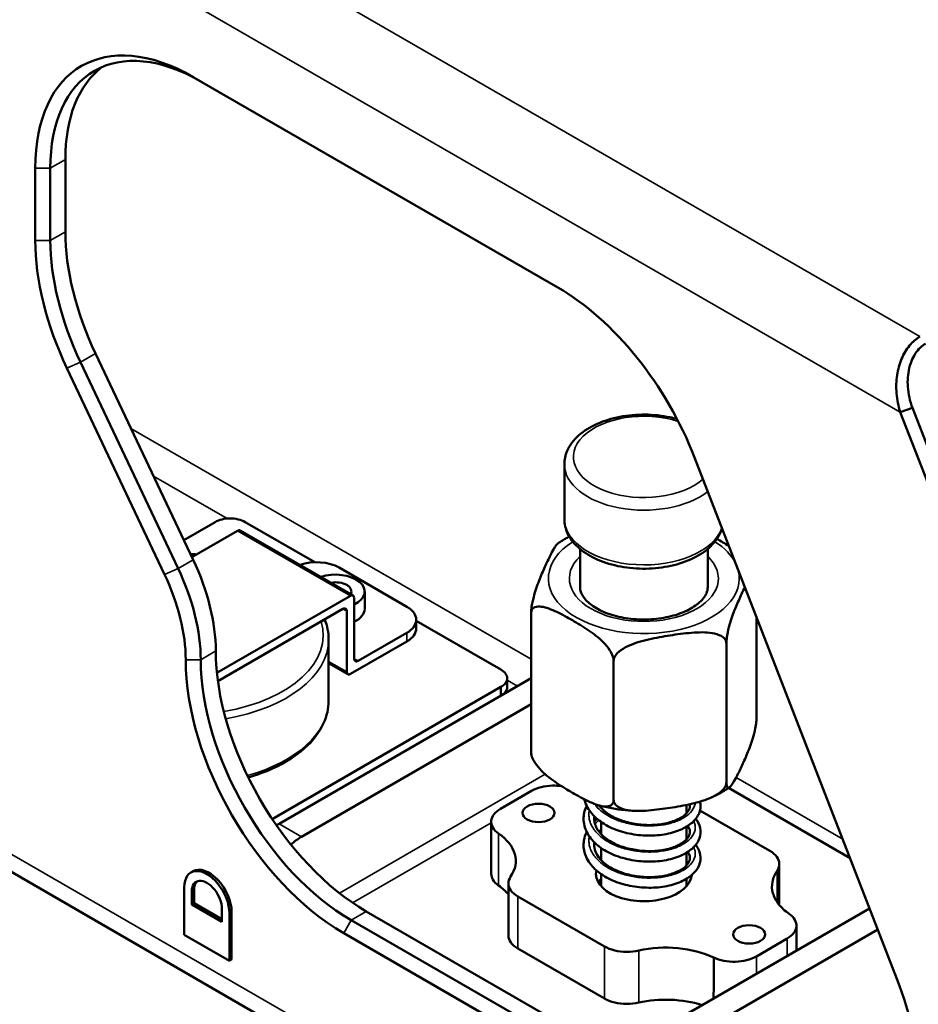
# Paper-space layout 'Sheet_1' of a CAD drawing. Header units: millimetres. Extents: x 1 to 117, y 1 to 117.
# Tile 11 of 73: x 20.19 to 23.51, y 25.05 to 28.69. Entities that reach past the tile are written whole.
import ezdxf

# ---------------------------------------------------------------- set-up
doc = ezdxf.new("R2010")
doc.units = ezdxf.units.MM
doc.layers.add('Visible (ISO)', color=7, linetype='Continuous', lineweight=50)
doc.layers.add('Visible Narrow (ISO)', color=7, linetype='Continuous', lineweight=35)

psp = doc.layouts.new('Sheet_1')

# ---------------------------------------------------------------- linework, layer by layer
at = {"layer": 'Visible (ISO)'}
for p, q in [((4.92816, 34.3305), (32.75587, 18.26416)), ((20.83064, 28.48184), (22.17951, 27.70307)), ((20.24602, 27.87685), (20.24602, 28.14431)), ((20.3017, 27.87685), (20.3017, 28.14431)), ((20.35738, 27.90899), (20.35738, 28.17646)), ((20.83035, 26.69477), (20.46912, 27.45814)), ((20.77467, 26.66262), (20.41344, 27.42599)), ((20.36335, 27.40345), (20.72458, 26.64008)), ((23.49217, 27.2569), (23.44718, 27.24112)), ((23.44718, 27.24112), (24.09705, 25.56618)), ((24.14204, 25.58196), (23.49217, 27.2569)), ((23.43484, 25.14271), (22.6858, 27.07323)), ((22.20403, 26.84552), (22.20403, 27.04803)), ((20.91143, 26.83427), (20.7959, 26.76756)), ((21.28068, 26.68537), (21.02278, 26.83427)), ((20.99495, 26.80212), (20.82577, 26.70445)), ((21.00479, 26.80309), (21.42237, 26.562)), ((22.26202, 26.73446), (22.26202, 26.59317)), ((22.73446, 26.73446), (22.73446, 26.59317)), ((21.62132, 26.52085), (21.37077, 26.6655)), ((21.46512, 26.5771), (21.46512, 26.51281)), ((21.41253, 26.56103), (20.91835, 26.27572)), ((21.42645, 26.32797), (21.42645, 26.55299)), ((20.9219, 26.24562), (21.38469, 26.51281)), ((21.39861, 26.50477), (21.39861, 26.27975)), ((21.65591, 26.44048), (21.65591, 26.47263)), ((21.96931, 26.28779), (21.65591, 26.46873)), ((22.08108, 26.49649), (22.08108, 25.98216)), ((22.9154, 26.48147), (22.9154, 26.11123)), ((21.33157, 26.17207), (21.33157, 26.4003)), ((21.62132, 26.42441), (21.44037, 26.31994)), ((21.41253, 26.27172), (21.62132, 26.39226)), ((22.80363, 26.38472), (22.80363, 25.87039)), ((22.38647, 26.32018), (22.38647, 25.80585)), ((21.33157, 26.3118), (21.40269, 26.27074)), ((21.14806, 25.71721), (22.08108, 26.25589)), ((21.99237, 26.2235), (21.99237, 26.25565)), ((21.12278, 25.73476), (21.96931, 26.2235)), ((21.96931, 26.19135), (21.96931, 26.2235)), ((22.08108, 26.15945), (21.23158, 25.66899)), ((23.26125, 25.5901), (22.81173, 25.84964)), ((21.9681, 25.77277), (22.08186, 25.83845)), ((22.34076, 25.78273), (22.34076, 25.77456)), ((22.65572, 25.78686), (22.65572, 25.75564)), ((22.66613, 25.78904), (22.66847, 25.78769)), ((22.70595, 25.76605), (22.96491, 25.61654)), ((21.13849, 25.71168), (21.14806, 25.71721)), ((21.93351, 25.72451), (21.93351, 25.53164)), ((22.34076, 25.72336), (22.34076, 25.67811)), ((22.65572, 25.70624), (22.65572, 25.65918)), ((22.34076, 25.62691), (22.34076, 25.58169)), ((22.65572, 25.60982), (22.65572, 25.56275)), ((22.99949, 25.56872), (22.99949, 25.41641)), ((20.8301, 25.54144), (20.82203, 25.53677)), ((22.34076, 25.53049), (22.34076, 25.48551)), ((20.79757, 25.30591), (20.79757, 25.48271)), ((21.99699, 25.49602), (21.99699, 25.30315)), ((22.65572, 25.51337), (22.65572, 25.48551)), ((20.82541, 25.46663), (20.82541, 25.41842)), ((20.83348, 25.47129), (20.83348, 25.42308)), ((22.35245, 25.26294), (22.03158, 25.4482)), ((20.82541, 25.41842), (20.83348, 25.42308)), ((20.82541, 25.41842), (20.93676, 25.35412)), ((20.83348, 25.42308), (20.93676, 25.36345)), ((20.93676, 25.35412), (20.93676, 25.40234)), ((20.9646, 25.38627), (20.9646, 25.20947)), ((20.97267, 25.39093), (20.97267, 25.21413)), ((23.01206, 24.5028), (21.47093, 25.39257)), ((22.51216, 24.92964), (23.33352, 25.40385)), ((22.95638, 24.47065), (21.41525, 25.36043)), ((23.06298, 25.34023), (23.06298, 25.24765)), ((20.9646, 25.20947), (20.79757, 25.30591)), ((22.92854, 24.42244), (21.38741, 25.31221)), ((23.36409, 25.32506), (22.59568, 24.88142)), ((23.02838, 25.29197), (22.91462, 25.22629)), ((22.35245, 25.07007), (22.03158, 25.25533)), ((20.9646, 25.20947), (20.97267, 25.21413))]:
    psp.add_line(p, q, dxfattribs=at)
for centre, major_axis, start_param, end_param in [((20.83064, 27.80678), (-0.41339, 0.71601), 5.4977872, 7.0685835), ((20.85848, 27.82286), (-0.3937, 0.68191), 5.4977871, 7.0685835), ((20.91415, 27.855), (-0.3937, 0.68191), 0.0707697, 0.7853982), ((20.91415, 27.58754), (-0.3937, 0.68191), 0.7853982, 1.4300553), ((20.83064, 27.53932), (0.41339, -0.71601), 3.9269908, 4.571648), ((20.85848, 27.55539), (0.3937, -0.68191), 3.9269908, 4.571648), ((22.17951, 27.02801), (-0.41339, 0.71601), 4.4505896, 5.4977871), ((20.99495, 26.78605), (0.00984, 0.01705), 0, 0.7853982), ((20.49657, 26.59772), (-0.29528, 0.51143), 3.928095, 4.571648), ((21.28725, 26.61728), (0.11811, 0), 0.7853982, 2.1182534), ((20.44089, 26.56557), (0.29528, -0.51143), 0.7856735, 1.4300554), ((20.41305, 26.5495), (0.27559, -0.47734), 0.7856735, 1.4300554), ((21.35685, 26.5771), (0.10827, 0), 5.4105686, 8.3793289), ((21.35685, 26.5771), (0.05906, 0), 5.9886698, 8.1484971), ((21.41253, 26.54496), (0.00984, 0.01705), 5.4977871, 7.0685835), ((21.38469, 26.49674), (0.00984, 0.01705), 5.4977871, 7.0685835), ((21.35685, 26.51281), (0.10827, 0), 5.4105686, 6.2831853), ((21.5378, 26.47263), (0.11811, 0), 5.4977871, 7.0685835), ((21.5378, 26.44048), (0.11811, 0), 5.4977871, 6.2831853), ((21.47093, 26.03548), (-0.3937, 0.68191), 0.7850518, 2.3561945), ((21.38741, 25.98726), (0.41339, -0.71601), 3.927266, 5.4977868), ((21.41525, 26.00334), (0.3937, -0.68191), 3.927266, 5.497787), ((21.44037, 26.33601), (-0.00984, -0.01705), 5.4977871, 7.0685835), ((21.41253, 26.28779), (-0.00984, -0.01705), 5.4977871, 7.0685835), ((21.14806, 25.55648), (-0.09843, -0.17048), 3.9269908, 3.9944791), ((21.23158, 25.50826), (0.09843, 0.17048), 0.7853982, 1.0716205), ((21.74859, 25.57944), (0.27559, 0), 5.909304, 6.9756293), ((20.88916, 25.43915), (-0.05906, 0.10229), 3.9269908, 6.2831853), ((22.49824, 25.53237), (0.17717, 0), 0.3865602, 0.4758822), ((20.88108, 25.43449), (-0.05906, 0.10229), 3.9269908, 7.0685835), ((22.49824, 25.53237), (-0.17717, 0), 6.1604879, 9.3741295), ((20.88108, 25.43449), (-0.03937, 0.06819), 3.9269908, 7.0685835), ((20.88916, 25.43915), (-0.03937, 0.06819), 0.102711, 0.7853982), ((21.74859, 25.38656), (0.27559, 0), 0.4479399, 0.692444), ((22.49824, 25.46808), (-0.17717, 0), 5.8073031, 5.963498), ((22.57976, 25.09956), (-0.27559, 0), 4.0159697, 5.0862703), ((22.92854, 25.09749), (0.41339, -0.71601), 5.4977871, 7.5921822), ((22.57976, 24.90669), (0.27559, 0), 1.0644639, 1.9446776)]:
    psp.add_ellipse(centre, major_axis=major_axis, ratio=0.5773503, start_param=start_param, end_param=end_param, dxfattribs=at)
for centre in [(22.1085, 25.75739), (22.88799, 25.30735)]:
    psp.add_ellipse(centre, major_axis=(-0.05906, 0), ratio=0.5773503, dxfattribs=at)
for points, knots in [([(23.51993, 27.52057), (23.50606, 27.51239), (23.49286, 27.50127), (23.48128, 27.48734), (23.46969, 27.47342), (23.45972, 27.45663), (23.45197, 27.43814), (23.44421, 27.41964), (23.43862, 27.39948), (23.43536, 27.37806), (23.43211, 27.35663), (23.43121, 27.33394), (23.4331, 27.31078), (23.43498, 27.28761), (23.43965, 27.26396), (23.44718, 27.24112)], [0, 0, 0, 0, 0.2, 0.2, 0.2, 0.4, 0.4, 0.4, 0.6, 0.6, 0.6, 0.8, 0.8, 0.8, 1, 1, 1, 1]), ([(23.49217, 27.2569), (23.48258, 27.28126), (23.4767, 27.30805), (23.47339, 27.35823), (23.47503, 27.38173), (23.48667, 27.43056), (23.49651, 27.44824), (23.50883, 27.46662), (23.51461, 27.47361), (23.52708, 27.48558), (23.53374, 27.49063), (23.54081, 27.4946)], [0.00000001, 0.00000001, 0.00000001, 0.00000001, 0.20420785, 0.20420785, 0.38392034, 0.38392034, 0.59897321, 0.59897321, 0.75318958, 0.75318958, 0.902519, 0.902519, 0.902519, 0.902519]), ([(22.62094, 27.21574), (22.61241, 27.21813), (22.6037, 27.22026), (22.56506, 27.22843), (22.53369, 27.23177), (22.47094, 27.23228), (22.43959, 27.2295), (22.37962, 27.21799), (22.35103, 27.20925), (22.29923, 27.18615), (22.27604, 27.17175), (22.2384, 27.13813), (22.22366, 27.11894), (22.20769, 27.08188), (22.20403, 27.06499), (22.20403, 27.04803)], [3.4758566, 3.4758566, 3.4758566, 3.4758566, 3.5758388, 3.5758388, 3.9127345, 3.9127345, 4.247969, 4.247969, 4.5846059, 4.5846059, 4.9240712, 4.9240712, 5.2538811, 5.2538811, 5.4977871, 5.4977871, 5.4977871, 5.4977871]), ([(20.91143, 26.83427), (20.91887, 26.8384), (20.92762, 26.84187), (20.93721, 26.84417), (20.94664, 26.84644), (20.95687, 26.84758), (20.96711, 26.84758), (20.97734, 26.84758), (20.98758, 26.84644), (20.99701, 26.84417), (21.00659, 26.84187), (21.01534, 26.8384), (21.02278, 26.83427)], [0, 0, 0, 0, 0.2520177, 0.2520177, 0.2520177, 0.5, 0.5, 0.5, 0.7479823, 0.7479823, 0.7479823, 1, 1, 1, 1]), ([(22.20403, 26.84552), (22.20403, 26.82716), (22.20833, 26.80889), (22.22484, 26.77364), (22.2376, 26.7569), (22.27129, 26.72533), (22.29313, 26.711), (22.34317, 26.68713), (22.37159, 26.67777), (22.43143, 26.66512), (22.4628, 26.66178), (22.52554, 26.66127), (22.5569, 26.66405), (22.61686, 26.67556), (22.64546, 26.6843), (22.69726, 26.7074), (22.72045, 26.72179), (22.75809, 26.75542), (22.77283, 26.77461), (22.78415, 26.80089), (22.78599, 26.80597), (22.7875, 26.81114)], [5.4977871, 5.4977871, 5.4977871, 5.4977871, 5.7618342, 5.7618342, 6.0499416, 6.0499416, 6.377911, 6.377911, 6.7174315, 6.7174315, 7.0543271, 7.0543271, 7.3895616, 7.3895616, 7.7261985, 7.7261985, 8.0656639, 8.0656639, 8.3954737, 8.3954737, 8.4724904, 8.4724904, 8.4724904, 8.4724904]), ([(22.18143, 26.7558), (22.18563, 26.75872), (22.1899, 26.76157), (22.1986, 26.76711), (22.20302, 26.76981), (22.21201, 26.77505), (22.21658, 26.7776), (22.22155, 26.78026), (22.22188, 26.78044), (22.22222, 26.78061)], [1.47777025, 1.47777025, 1.47777025, 1.47777025, 1.52160625, 1.52160625, 1.56544225, 1.56544225, 1.60927825, 1.60927825, 1.61245665, 1.61245665, 1.61245665, 1.61245665]), ([(22.08108, 26.49649), (22.08108, 26.50134), (22.08153, 26.50795), (22.08307, 26.52136), (22.08463, 26.53053), (22.08862, 26.54999), (22.0921, 26.56316), (22.10139, 26.59424), (22.10852, 26.61314), (22.12298, 26.64828), (22.1303, 26.66454), (22.13697, 26.67891), (22.14364, 26.69328), (22.15097, 26.70859), (22.16542, 26.73575), (22.17255, 26.74758), (22.17965, 26.75442), (22.18054, 26.75516), (22.18143, 26.75576)], [1.7796165, 1.7796165, 1.7796165, 1.7796165, 1.8248814, 1.8248814, 1.8841011, 1.8841011, 1.9801263, 1.9801263, 2.1764742, 2.1764742, 2.372822, 2.372822, 2.372822, 2.5691699, 2.5691699, 2.7655178, 2.7655178, 2.7924498, 2.7924498, 2.7924498, 2.7924498]), ([(22.73446, 26.59317), (22.73446, 26.5857), (22.73294, 26.57816), (22.7242, 26.55812), (22.7143, 26.54495), (22.68661, 26.52211), (22.67084, 26.51236), (22.63386, 26.49557), (22.61268, 26.48852), (22.56675, 26.47816), (22.54197, 26.4749), (22.49151, 26.47275), (22.46584, 26.4739), (22.41663, 26.48049), (22.39309, 26.48592), (22.35088, 26.50015), (22.33217, 26.50891), (22.30139, 26.52814), (22.28928, 26.53858), (22.27156, 26.55956), (22.26628, 26.56993), (22.26259, 26.58417), (22.26202, 26.58867), (22.26202, 26.59317)], [3.9269908, 3.9269908, 3.9269908, 3.9269908, 4.1735674, 4.1735674, 4.5376854, 4.5376854, 4.8311733, 4.8311733, 5.1251483, 5.1251483, 5.4241485, 5.4241485, 5.7257091, 5.7257091, 6.0263672, 6.0263672, 6.322842, 6.322842, 6.6148642, 6.6148642, 6.9201107, 6.9201107, 7.0685835, 7.0685835, 7.0685835, 7.0685835]), ([(22.87201, 26.59333), (22.86772, 26.58464), (22.8635, 26.57572), (22.85952, 26.56713), (22.85285, 26.55276), (22.84552, 26.5365), (22.83106, 26.50136), (22.82393, 26.48247), (22.81464, 26.45138), (22.81117, 26.43822), (22.80717, 26.41875), (22.80561, 26.40958), (22.80407, 26.39617), (22.80363, 26.38957), (22.80363, 26.38472)], [2.25549301, 2.25549301, 2.25549301, 2.25549301, 2.37282203, 2.37282203, 2.37282203, 2.5691699, 2.5691699, 2.76551776, 2.76551776, 2.86154296, 2.86154296, 2.92076269, 2.92076269, 2.96602754, 2.96602754, 2.96602754, 2.96602754]), ([(22.38647, 26.32018), (22.38647, 26.32503), (22.38525, 26.33138), (22.38104, 26.3439), (22.37678, 26.35217), (22.36587, 26.36933), (22.35637, 26.38049), (22.33099, 26.40621), (22.31151, 26.42098), (22.27201, 26.44778), (22.25199, 26.45981), (22.23377, 26.47033), (22.21555, 26.48085), (22.19554, 26.49193), (22.15604, 26.51074), (22.13656, 26.51846), (22.11118, 26.52205), (22.10168, 26.52185), (22.09077, 26.5173), (22.08651, 26.51394), (22.0823, 26.50629), (22.08108, 26.50134), (22.08108, 26.49649)], [1.7796165, 1.7796165, 1.7796165, 1.7796165, 1.8248814, 1.8248814, 1.8841011, 1.8841011, 1.9801263, 1.9801263, 2.1764742, 2.1764742, 2.372822, 2.372822, 2.372822, 2.5691699, 2.5691699, 2.7655178, 2.7655178, 2.861543, 2.861543, 2.9207627, 2.9207627, 2.9660275, 2.9660275, 2.9660275, 2.9660275]), ([(22.80363, 26.38472), (22.80363, 26.38957), (22.80197, 26.39496), (22.79621, 26.40415), (22.7904, 26.40907), (22.77549, 26.41762), (22.76251, 26.42129), (22.72784, 26.42699), (22.70123, 26.4264), (22.64728, 26.42204), (22.61994, 26.41829), (22.59505, 26.41444), (22.57016, 26.41059), (22.54281, 26.40588), (22.48886, 26.39355), (22.46225, 26.3859), (22.42758, 26.36947), (22.41461, 26.36179), (22.39969, 26.34863), (22.39388, 26.34191), (22.38813, 26.33094), (22.38647, 26.32503), (22.38647, 26.32018)], [1.7796165, 1.7796165, 1.7796165, 1.7796165, 1.8248814, 1.8248814, 1.8841011, 1.8841011, 1.9801263, 1.9801263, 2.1764742, 2.1764742, 2.372822, 2.372822, 2.372822, 2.5691699, 2.5691699, 2.7655178, 2.7655178, 2.861543, 2.861543, 2.9207627, 2.9207627, 2.9660275, 2.9660275, 2.9660275, 2.9660275]), ([(21.96931, 26.28779), (21.97646, 26.28349), (21.98248, 26.27844), (21.98647, 26.27291), (21.9904, 26.26746), (21.99237, 26.26155), (21.99237, 26.25565), (21.99237, 26.24974), (21.9904, 26.24383), (21.98647, 26.23838), (21.98248, 26.23285), (21.97646, 26.2278), (21.96931, 26.2235)], [0, 0, 0, 0, 0.2520177, 0.2520177, 0.2520177, 0.5, 0.5, 0.5, 0.7479823, 0.7479823, 0.7479823, 1, 1, 1, 1]), ([(21.96931, 26.19135), (21.97646, 26.19565), (21.98248, 26.20071), (21.98647, 26.20624), (21.9904, 26.21168), (21.99237, 26.21759), (21.99237, 26.2235)], [0, 0, 0, 0, 0.2520177, 0.2520177, 0.2520177, 0.5, 0.5, 0.5, 0.5]), ([(21.03423, 25.8888), (21.0659, 25.89793), (21.09605, 25.90894), (21.1694, 25.94216), (21.20918, 25.96711), (21.2734, 26.02377), (21.29795, 26.0555), (21.3253, 26.11604), (21.33157, 26.14403), (21.33157, 26.17207)], [7.531814, 7.531814, 7.531814, 7.531814, 7.7337984, 7.7337984, 8.0600292, 8.0600292, 8.384205, 8.384205, 8.6393798, 8.6393798, 8.6393798, 8.6393798]), ([(22.80363, 25.87039), (22.80363, 25.86554), (22.80407, 25.86085), (22.80561, 25.85409), (22.80717, 25.85162), (22.81117, 25.84938), (22.81464, 25.85119), (22.82393, 25.86015), (22.83106, 25.87198), (22.84552, 25.89914), (22.85285, 25.91445), (22.86618, 25.94319), (22.87351, 25.95945), (22.88797, 25.99459), (22.8951, 26.01348), (22.90439, 26.04457), (22.90786, 26.05773), (22.91186, 26.0772), (22.91342, 26.08637), (22.91496, 26.09978), (22.9154, 26.10638), (22.9154, 26.11123)], [-1.7796165, -1.7796165, -1.7796165, -1.7796165, -1.7343517, -1.7343517, -1.6751319, -1.6751319, -1.5791067, -1.5791067, -1.3827589, -1.3827589, -1.186411, -1.186411, -0.9900632, -0.9900632, -0.7937153, -0.7937153, -0.6976901, -0.6976901, -0.6384704, -0.6384704, -0.5932055, -0.5932055, -0.5932055, -0.5932055]), ([(22.08108, 25.98216), (22.08108, 25.97731), (22.0823, 25.97096), (22.08651, 25.95845), (22.09077, 25.95017), (22.10168, 25.93302), (22.11118, 25.92186), (22.13656, 25.89614), (22.15604, 25.88136), (22.19554, 25.85457), (22.21555, 25.84254), (22.25199, 25.8215), (22.27201, 25.81042), (22.31151, 25.7916), (22.33099, 25.78389), (22.35637, 25.7803), (22.36587, 25.78049), (22.37678, 25.78504), (22.38104, 25.78841), (22.38525, 25.79605), (22.38647, 25.801), (22.38647, 25.80585)], [-1.7796165, -1.7796165, -1.7796165, -1.7796165, -1.7343517, -1.7343517, -1.6751319, -1.6751319, -1.5791067, -1.5791067, -1.3827589, -1.3827589, -1.186411, -1.186411, -0.9900632, -0.9900632, -0.7937153, -0.7937153, -0.6976901, -0.6976901, -0.6384704, -0.6384704, -0.5932055, -0.5932055, -0.5932055, -0.5932055]), ([(22.08332, 25.96621), (22.08289, 25.9672), (22.0825, 25.96837), (22.08153, 25.97262), (22.08108, 25.97731), (22.08108, 25.98216)], [-0.659038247, -0.659038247, -0.659038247, -0.659038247, -0.638470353, -0.638470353, -0.593205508, -0.593205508, -0.593205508, -0.593205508]), ([(22.08912, 25.95378), (22.08871, 25.95459), (22.0883, 25.95541), (22.08749, 25.95704), (22.0871, 25.95786), (22.08631, 25.95951), (22.08593, 25.96033), (22.08516, 25.96199), (22.08478, 25.96282), (22.08404, 25.96448), (22.08367, 25.96532), (22.08331, 25.96615)], [0.500513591, 0.500513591, 0.500513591, 0.500513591, 0.508618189, 0.508618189, 0.516722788, 0.516722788, 0.524827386, 0.524827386, 0.532931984, 0.532931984, 0.541036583, 0.541036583, 0.541036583, 0.541036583]), ([(22.08186, 25.83845), (22.09233, 25.84429), (22.11662, 25.85413), (22.15656, 25.85943), (22.18237, 25.85804), (22.19325, 25.85651)], [0, 0, 0, 0, 0.25179304, 0.5, 0.69259819, 0.69259819, 0.69259819, 0.69259819]), ([(22.38647, 25.80585), (22.38647, 25.801), (22.38813, 25.79561), (22.39388, 25.78642), (22.39969, 25.7815), (22.41461, 25.77295), (22.42758, 25.76928), (22.46225, 25.76358), (22.48886, 25.76417), (22.54281, 25.76852), (22.57016, 25.77228), (22.61994, 25.77998), (22.64728, 25.78468), (22.70123, 25.79702), (22.72784, 25.80467), (22.76251, 25.8211), (22.77549, 25.82878), (22.7904, 25.84194), (22.79621, 25.84866), (22.80197, 25.85963), (22.80363, 25.86554), (22.80363, 25.87039)], [-1.7796165, -1.7796165, -1.7796165, -1.7796165, -1.7343517, -1.7343517, -1.6751319, -1.6751319, -1.5791067, -1.5791067, -1.3827589, -1.3827589, -1.186411, -1.186411, -0.9900632, -0.9900632, -0.7937153, -0.7937153, -0.6976901, -0.6976901, -0.6384704, -0.6384704, -0.5932055, -0.5932055, -0.5932055, -0.5932055]), ([(22.81505, 25.85193), (22.81086, 25.849), (22.80658, 25.84616), (22.79789, 25.84062), (22.79346, 25.83792), (22.78447, 25.83268), (22.77991, 25.83013), (22.77064, 25.82517), (22.76594, 25.82277), (22.75642, 25.81811), (22.75159, 25.81585), (22.7467, 25.81366)], [4.6193629, 4.6193629, 4.6193629, 4.6193629, 4.6631989, 4.6631989, 4.7070349, 4.7070349, 4.7508709, 4.7508709, 4.7947069, 4.7947069, 4.8385429, 4.8385429, 4.8385429, 4.8385429]), ([(22.69015, 25.73527), (22.69819, 25.72516), (22.70391, 25.7138), (22.70932, 25.68919), (22.70844, 25.67569), (22.70015, 25.65227), (22.69342, 25.6418), (22.67469, 25.62205), (22.66192, 25.61279), (22.63054, 25.59621), (22.61088, 25.58901), (22.56899, 25.57959), (22.54628, 25.57707), (22.50035, 25.57658), (22.47657, 25.57859), (22.43107, 25.58681), (22.40877, 25.59299), (22.36807, 25.6096), (22.34921, 25.6202), (22.31716, 25.64467), (22.30365, 25.6589), (22.28418, 25.68928), (22.2779, 25.70577), (22.27394, 25.73821), (22.27573, 25.75441), (22.28249, 25.7743), (22.2844, 25.77892), (22.28662, 25.78346)], [4.3800645, 4.3800645, 4.3800645, 4.3800645, 4.5260064, 4.5260064, 4.6835256, 4.6835256, 4.8259308, 4.8259308, 4.9877973, 4.9877973, 5.1694406, 5.1694406, 5.3475702, 5.3475702, 5.5250322, 5.5250322, 5.7011262, 5.7011262, 5.878589, 5.878589, 6.0577803, 6.0577803, 6.2346991, 6.2346991, 6.4000758, 6.4000758, 6.4506821, 6.4506821, 6.4506821, 6.4506821]), ([(22.7063, 25.79912), (22.70761, 25.7935), (22.70825, 25.7878), (22.70796, 25.7701), (22.70442, 25.75798), (22.69209, 25.7363), (22.6832, 25.72643), (22.65978, 25.70768), (22.64418, 25.69896), (22.60804, 25.68462), (22.58684, 25.6792), (22.54272, 25.67326), (22.51928, 25.6725), (22.47292, 25.67548), (22.44941, 25.67921), (22.40532, 25.69063), (22.38417, 25.69856), (22.34642, 25.71841), (22.32939, 25.73054), (22.30183, 25.75764), (22.29093, 25.77298), (22.28139, 25.7952), (22.27933, 25.8015), (22.27785, 25.80789)], [7.9053445, 7.9053445, 7.9053445, 7.9053445, 7.9742467, 7.9742467, 8.1215286, 8.1215286, 8.2687096, 8.2687096, 8.440677, 8.440677, 8.6215664, 8.6215664, 8.7995887, 8.7995887, 8.9766288, 8.9766288, 9.1526719, 9.1526719, 9.3311036, 9.3311036, 9.5100983, 9.5100983, 9.5780929, 9.5780929, 9.5780929, 9.5780929]), ([(22.33168, 25.78512), (22.33846, 25.77621), (22.34728, 25.76747), (22.36985, 25.75039), (22.3844, 25.74206), (22.41632, 25.72853), (22.43412, 25.7232), (22.47053, 25.71563), (22.48958, 25.71333), (22.52718, 25.712), (22.54617, 25.71306), (22.58101, 25.71835), (22.5973, 25.72268), (22.62512, 25.73359), (22.63704, 25.74017), (22.65476, 25.7537), (22.66088, 25.76074), (22.66804, 25.77388), (22.66925, 25.77995), (22.66855, 25.78728), (22.66839, 25.78837), (22.66816, 25.78949)], [15.2237044, 15.2237044, 15.2237044, 15.2237044, 15.347426, 15.347426, 15.4901301, 15.4901301, 15.6332387, 15.6332387, 15.7760004, 15.7760004, 15.9223601, 15.9223601, 16.0674026, 16.0674026, 16.2106791, 16.2106791, 16.3498937, 16.3498937, 16.4929914, 16.4929914, 16.5176374, 16.5176374, 16.5176374, 16.5176374]), ([(22.46157, 25.76505), (22.45303, 25.76551), (22.4445, 25.76612), (22.42752, 25.76767), (22.41907, 25.7686), (22.40224, 25.77079), (22.39388, 25.77204), (22.37727, 25.77485), (22.36903, 25.77642), (22.35268, 25.77987), (22.34459, 25.78175), (22.33657, 25.78378)], [5.58988739, 5.58988739, 5.58988739, 5.58988739, 5.65440263, 5.65440263, 5.71891786, 5.71891786, 5.78343309, 5.78343309, 5.84794833, 5.84794833, 5.91246356, 5.91246356, 5.91246356, 5.91246356]), ([(21.96071, 25.68102), (21.9516, 25.68758), (21.94419, 25.69507), (21.93952, 25.70308), (21.93491, 25.71098), (21.93297, 25.71938), (21.93364, 25.72772), (21.93431, 25.73605), (21.9376, 25.74432), (21.94345, 25.75194), (21.94939, 25.75966), (21.95798, 25.76672), (21.9681, 25.77277)], [0, 0, 0, 0, 0.251793, 0.251793, 0.251793, 0.5, 0.5, 0.5, 0.748207, 0.748207, 0.748207, 1, 1, 1, 1]), ([(22.31515, 25.74453), (22.31384, 25.73565), (22.31438, 25.72685), (22.31998, 25.70597), (22.32701, 25.69334), (22.34705, 25.67095), (22.35952, 25.66084), (22.38789, 25.64388), (22.40392, 25.63671), (22.43806, 25.62569), (22.45656, 25.62159), (22.49388, 25.61651), (22.51319, 25.61555), (22.55015, 25.617), (22.56827, 25.61943), (22.60059, 25.62723), (22.61526, 25.63274), (22.63934, 25.64514), (22.64901, 25.6522), (22.66215, 25.66586), (22.66592, 25.6725), (22.6696, 25.68554), (22.66919, 25.69222), (22.66483, 25.70275), (22.66299, 25.706), (22.66056, 25.70928)], [17.88729, 17.88729, 17.88729, 17.88729, 18.0092966, 18.0092966, 18.1776323, 18.1776323, 18.3272775, 18.3272775, 18.4697474, 18.4697474, 18.6123371, 18.6123371, 18.756871, 18.756871, 18.9026507, 18.9026507, 19.0469317, 19.0469317, 19.1897343, 19.1897343, 19.3274317, 19.3274317, 19.4856878, 19.4856878, 19.553141, 19.553141, 19.553141, 19.553141]), ([(22.69014, 25.63884), (22.69424, 25.63372), (22.69772, 25.62831), (22.70684, 25.60969), (22.7094, 25.59523), (22.706, 25.56954), (22.70128, 25.55807), (22.68678, 25.53709), (22.67663, 25.52743), (22.6505, 25.50933), (22.63347, 25.50104), (22.59511, 25.4882), (22.57324, 25.48381), (22.52819, 25.47973), (22.50444, 25.47995), (22.45811, 25.48478), (22.43494, 25.48939), (22.39187, 25.50257), (22.37144, 25.51149), (22.33559, 25.53298), (22.31974, 25.54585), (22.2948, 25.57419), (22.2854, 25.59011), (22.27513, 25.62228), (22.27381, 25.63903), (22.27817, 25.66609), (22.28163, 25.6768), (22.28661, 25.68704)], [0.9974033, 0.9974033, 0.9974033, 0.9974033, 1.0715089, 1.0715089, 1.2413591, 1.2413591, 1.386148, 1.386148, 1.5379231, 1.5379231, 1.7136834, 1.7136834, 1.8939869, 1.8939869, 2.072419, 2.072419, 2.2490433, 2.2490433, 2.4254312, 2.4254312, 2.6037429, 2.6037429, 2.7828684, 2.7828684, 2.9539514, 2.9539514, 3.0680878, 3.0680878, 3.0680878, 3.0680878]), ([(22.34076, 25.69607), (22.33983, 25.6951), (22.33892, 25.69413), (22.33623, 25.69116), (22.33452, 25.68913), (22.33292, 25.68709)], [20.588581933, 20.588581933, 20.588581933, 20.588581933, 20.602533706, 20.602533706, 20.631028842, 20.631028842, 20.631028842, 20.631028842]), ([(22.31516, 25.64809), (22.31424, 25.64181), (22.31424, 25.63557), (22.31686, 25.61741), (22.3222, 25.6049), (22.33953, 25.58175), (22.3511, 25.57091), (22.37802, 25.55266), (22.3933, 25.54484), (22.42638, 25.53245), (22.44462, 25.5277), (22.48158, 25.52128), (22.50077, 25.51961), (22.53813, 25.51959), (22.55673, 25.5213), (22.59042, 25.52779), (22.60597, 25.5327), (22.63209, 25.54437), (22.643, 25.5512), (22.65859, 25.56489), (22.66356, 25.57177), (22.66904, 25.58481), (22.66952, 25.59095), (22.66688, 25.6021), (22.66481, 25.60679), (22.66117, 25.612), (22.66087, 25.61242), (22.66056, 25.61283)], [20.8085523, 20.8085523, 20.8085523, 20.8085523, 20.8944744, 20.8944744, 21.0627288, 21.0627288, 21.216844, 21.216844, 21.3595024, 21.3595024, 21.5028258, 21.5028258, 21.6463136, 21.6463136, 21.792281, 21.792281, 21.9367885, 21.9367885, 22.0799444, 22.0799444, 22.2185043, 22.2185043, 22.3672356, 22.3672356, 22.4660806, 22.4660806, 22.4745458, 22.4745458, 22.4745458, 22.4745458]), ([(22.96491, 25.61654), (22.97545, 25.61026), (22.98427, 25.60286), (22.99026, 25.59477), (22.99621, 25.58672), (22.99937, 25.57799), (22.99949, 25.56924), (22.99961, 25.56043), (22.99665, 25.55161), (22.99134, 25.54342)], [0, 0, 0, 0, 0.3339853, 0.3339853, 0.3339853, 0.6659447, 0.6659447, 0.6659447, 1, 1, 1, 1]), ([(21.93351, 25.53164), (21.93351, 25.52436), (21.9355, 25.51709), (21.93952, 25.51021), (21.94419, 25.50219), (21.9516, 25.4947), (21.96071, 25.48814)], [0.53181707, 0.53181707, 0.53181707, 0.53181707, 0.74820696, 0.74820696, 0.74820696, 1, 1, 1, 1]), ([(22.03158, 25.4482), (22.02104, 25.45448), (22.01222, 25.46188), (22.00623, 25.46998), (22.00028, 25.47802), (21.99712, 25.48675), (21.997, 25.4955), (21.99688, 25.50431), (21.99983, 25.51313), (22.00515, 25.52132)], [0, 0, 0, 0, 0.3339853, 0.3339853, 0.3339853, 0.6659447, 0.6659447, 0.6659447, 1, 1, 1, 1]), ([(22.99134, 25.54342), (22.98254, 25.53021), (22.97053, 25.50249), (22.97262, 25.45978), (22.99378, 25.41888), (23.02017, 25.39475), (23.03565, 25.38384)], [0, 0, 0, 0, 0.2511476, 0.5003991, 0.7496506, 1, 1, 1, 1]), ([(23.03565, 25.38384), (23.0448, 25.37725), (23.05958, 25.36235), (23.06547, 25.33697), (23.05556, 25.31205), (23.03851, 25.29802), (23.02838, 25.29197)], [0, 0, 0, 0, 0.2525221, 0.5004863, 0.7484506, 1, 1, 1, 1]), ([(21.99699, 25.30315), (21.99699, 25.30298), (21.997, 25.3028), (21.997, 25.30263), (21.99712, 25.29388), (22.00028, 25.28515), (22.00623, 25.2771), (22.01222, 25.26901), (22.02104, 25.26161), (22.03158, 25.25533)], [0.32748407, 0.32748407, 0.32748407, 0.32748407, 0.3340553, 0.3340553, 0.3340553, 0.66601469, 0.66601469, 0.66601469, 1, 1, 1, 1]), ([(22.47911, 25.24768), (22.46492, 25.24461), (22.44964, 25.24291), (22.4344, 25.24298), (22.41924, 25.24305), (22.40412, 25.24487), (22.39018, 25.2483), (22.37615, 25.25176), (22.36333, 25.25685), (22.35245, 25.26294)], [0, 0, 0, 0, 0.3339853, 0.3339853, 0.3339853, 0.6659447, 0.6659447, 0.6659447, 1, 1, 1, 1]), ([(22.75629, 25.07059), (22.75638, 25.07741), (22.75667, 25.10518), (22.75652, 25.15511), (22.75657, 25.19923), (22.75655, 25.22162)], [0.22394908, 0.22394908, 0.22394908, 0.22394908, 0.33333333, 0.66666667, 1, 1, 1, 1]), ([(22.91462, 25.22629), (22.90415, 25.22045), (22.87985, 25.2106), (22.83668, 25.20488), (22.79317, 25.20825), (22.76771, 25.21656), (22.75655, 25.22162)], [0, 0, 0, 0, 0.2534849, 0.503357, 0.7532291, 1, 1, 1, 1]), ([(22.35245, 25.07007), (22.36333, 25.06398), (22.37615, 25.05889), (22.39018, 25.05543), (22.40412, 25.05199), (22.41924, 25.05017), (22.4344, 25.0501), (22.44964, 25.05003), (22.46492, 25.05174), (22.47911, 25.05481)], [0, 0, 0, 0, 0.3340553, 0.3340553, 0.3340553, 0.6660147, 0.6660147, 0.6660147, 1, 1, 1, 1])]:
    psp.add_open_spline(points, degree=3, knots=knots, dxfattribs=at)
for points in [[(22.76892, 26.77211), (22.78309, 26.76383), (22.79818, 26.75469), (22.81326, 26.74474)], [(20.82066, 26.71525), (20.82815, 26.71508), (20.83564, 26.71481), (20.84311, 26.71446)], [(21.31715, 26.47382), (21.32666, 26.44995), (21.33157, 26.42514), (21.33157, 26.4003)], [(22.33372, 25.78454), (22.33344, 25.7842), (22.33318, 25.78386), (22.33291, 25.78352)], [(22.65572, 25.7643), (22.65737, 25.76333), (22.65898, 25.76233), (22.66057, 25.76131)], [(22.31511, 25.72603), (22.31833, 25.72921), (22.32171, 25.7323), (22.32524, 25.73528)], [(22.65572, 25.66786), (22.65738, 25.66688), (22.659, 25.66588), (22.66058, 25.66486)]]:
    psp.add_open_spline(points, degree=3, dxfattribs=at)
at = {"layer": 'Visible Narrow (ISO)'}
for p, q in [((4.88739, 34.42061), (32.7151, 18.35427)), ((14.36095, 32.80851), (23.51993, 27.52057)), ((23.44718, 27.24112), (14.15531, 32.60578)), ((20.3017, 28.14431), (20.24602, 28.14431)), ((20.35738, 28.17646), (20.3017, 28.14431)), ((20.3017, 27.87685), (20.35738, 27.90899)), ((20.24602, 27.87685), (20.3017, 27.87685)), ((20.46912, 27.45814), (20.41344, 27.42599)), ((20.41344, 27.42599), (20.36335, 27.40345)), ((20.60021, 27.1811), (22.08108, 26.32612)), ((20.95596, 26.84713), (20.68393, 27.00419)), ((21.41253, 26.56103), (20.99495, 26.80212)), ((20.77467, 26.66262), (20.83035, 26.69477)), ((20.72458, 26.64008), (20.77467, 26.66262)), ((21.39861, 26.50477), (21.38469, 26.51281)), ((21.62132, 26.39226), (21.62132, 26.42441)), ((20.85848, 26.32462), (20.91415, 26.35716)), ((20.8028, 26.32461), (20.85848, 26.32462)), ((21.42645, 26.32797), (21.44037, 26.31994)), ((21.33157, 26.31846), (21.39861, 26.27975)), ((22.03055, 26.22671), (21.99237, 26.24876)), ((21.37139, 25.4604), (22.13338, 25.90034)), ((22.83966, 25.88816), (23.23393, 25.66053)), ((22.18175, 25.86397), (22.17196, 25.85832)), ((21.14806, 25.71721), (21.23158, 25.66899)), ((21.93351, 25.72065), (21.42039, 25.4244)), ((21.96071, 25.68102), (21.96071, 25.48814)), ((22.99134, 25.42717), (22.99134, 25.54342)), ((20.83348, 25.47129), (20.82541, 25.46663)), ((22.03158, 25.4482), (22.03158, 25.25533)), ((20.97267, 25.39093), (20.9646, 25.38627)), ((21.47093, 25.39257), (21.41525, 25.36043)), ((21.41525, 25.36043), (21.38741, 25.31221)), ((22.35245, 25.07007), (22.35245, 25.26294)), ((23.02838, 25.22768), (23.02838, 25.29197)), ((22.47911, 25.24768), (22.47911, 25.05481)), ((22.91462, 25.22629), (22.91462, 25.162))]:
    psp.add_line(p, q, dxfattribs=at)
for centre, major_axis, start_param, end_param in [((22.49824, 27.07536), (-0.26075, 0), 4.2019482, 8.848112), ((22.49824, 27.04803), (-0.29422, 0), 0, 2.5046947), ((22.49824, 26.84552), (-0.29422, 0), 0, 2.9469593), ((22.49824, 26.62532), (0.35314, 0), 2.4103083, 6.4489552), ((22.49824, 26.62532), (0.35314, 0), 0.2749725, 0.7312844), ((20.80007, 26.41637), (0.51181, 0), 1.4980548, 1.5271813), ((22.49824, 26.62532), (-0.27559, 0), 5.7420858, 9.9658775), ((20.80007, 26.41637), (0.51181, 0), 4.9970662, 6.4536269), ((20.80007, 26.4003), (0.5315, 0), 5.0001061, 6.2831853), ((20.80007, 26.17207), (0.5315, 0), 5.1616158, 6.2831853)]:
    psp.add_ellipse(centre, major_axis=major_axis, ratio=0.5773503, start_param=start_param, end_param=end_param, dxfattribs=at)
for points, knots in [([(22.68821, 25.7942), (22.68806, 25.79277), (22.68785, 25.79134), (22.68757, 25.78991), (22.6859, 25.78134), (22.68191, 25.7728), (22.67568, 25.76475), (22.66945, 25.7567), (22.66098, 25.74914), (22.65081, 25.74243), (22.64573, 25.73908), (22.64022, 25.73594), (22.63442, 25.73304), (22.62862, 25.73014), (22.62253, 25.72748), (22.61611, 25.72506), (22.60969, 25.72263), (22.60295, 25.72043), (22.5958, 25.71849), (22.58865, 25.71655), (22.58109, 25.71486), (22.57322, 25.71347), (22.55748, 25.7107), (22.54053, 25.70915), (22.52319, 25.70895), (22.50585, 25.70876), (22.48812, 25.70993), (22.47093, 25.71234), (22.46233, 25.71355), (22.45387, 25.71507), (22.44567, 25.71683), (22.43748, 25.7186), (22.42955, 25.72061), (22.42181, 25.72291), (22.41406, 25.7252), (22.4065, 25.72777), (22.39906, 25.73069), (22.39163, 25.73362), (22.38431, 25.73688), (22.37728, 25.74047), (22.36321, 25.74763), (22.35024, 25.75605), (22.33913, 25.76534), (22.32956, 25.77334), (22.32137, 25.78199), (22.31479, 25.79094)], [0.297327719, 0.297327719, 0.297327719, 0.297327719, 0.2982009, 0.2982009, 0.2982009, 0.303432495, 0.303432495, 0.303432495, 0.308664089, 0.308664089, 0.308664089, 0.311279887, 0.311279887, 0.311279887, 0.313895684, 0.313895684, 0.313895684, 0.316511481, 0.316511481, 0.316511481, 0.319127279, 0.319127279, 0.319127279, 0.324358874, 0.324358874, 0.324358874, 0.329590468, 0.329590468, 0.329590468, 0.332206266, 0.332206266, 0.332206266, 0.334822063, 0.334822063, 0.334822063, 0.33743786, 0.33743786, 0.33743786, 0.340053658, 0.340053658, 0.340053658, 0.345285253, 0.345285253, 0.345285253, 0.3497922, 0.3497922, 0.3497922, 0.3497922]), ([(22.68262, 25.72691), (22.68396, 25.72423), (22.68506, 25.72153), (22.68593, 25.71881), (22.68726, 25.71469), (22.68808, 25.71052), (22.68836, 25.70628), (22.68865, 25.70205), (22.6884, 25.69776), (22.68757, 25.69347), (22.6859, 25.6849), (22.68191, 25.67636), (22.67568, 25.66831), (22.66945, 25.66026), (22.66098, 25.6527), (22.65081, 25.64599), (22.64573, 25.64264), (22.64022, 25.6395), (22.63442, 25.6366), (22.62862, 25.6337), (22.62253, 25.63105), (22.61611, 25.62862), (22.60969, 25.62619), (22.60295, 25.624), (22.5958, 25.62205), (22.58865, 25.62011), (22.58109, 25.61842), (22.57322, 25.61704), (22.55748, 25.61427), (22.54053, 25.61271), (22.52319, 25.61252), (22.50585, 25.61232), (22.48812, 25.61349), (22.47093, 25.61591), (22.46233, 25.61711), (22.45387, 25.61863), (22.44567, 25.6204), (22.43748, 25.62216), (22.42955, 25.62418), (22.42181, 25.62647), (22.41406, 25.62877), (22.4065, 25.63134), (22.39906, 25.63426), (22.39163, 25.63718), (22.38431, 25.64045), (22.37728, 25.64403), (22.36321, 25.65119), (22.35024, 25.65961), (22.33913, 25.6689), (22.32803, 25.67819), (22.31877, 25.68836), (22.31175, 25.69884), (22.30823, 25.70408), (22.30528, 25.70941), (22.30288, 25.7147), (22.30049, 25.72), (22.29865, 25.72527), (22.29732, 25.73059), (22.296, 25.7359), (22.29518, 25.74127), (22.29489, 25.74676), (22.29461, 25.75226), (22.29486, 25.75788), (22.29569, 25.76353), (22.29586, 25.76468), (22.29605, 25.76583), (22.29627, 25.76699)], [0.165684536, 0.165684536, 0.165684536, 0.165684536, 0.167411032, 0.167411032, 0.167411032, 0.170026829, 0.170026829, 0.170026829, 0.172642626, 0.172642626, 0.172642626, 0.177874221, 0.177874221, 0.177874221, 0.183105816, 0.183105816, 0.183105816, 0.185721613, 0.185721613, 0.185721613, 0.18833741, 0.18833741, 0.18833741, 0.190953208, 0.190953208, 0.190953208, 0.193569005, 0.193569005, 0.193569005, 0.1988006, 0.1988006, 0.1988006, 0.204032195, 0.204032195, 0.204032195, 0.206647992, 0.206647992, 0.206647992, 0.209263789, 0.209263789, 0.209263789, 0.211879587, 0.211879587, 0.211879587, 0.214495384, 0.214495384, 0.214495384, 0.219726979, 0.219726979, 0.219726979, 0.224958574, 0.224958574, 0.224958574, 0.227574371, 0.227574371, 0.227574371, 0.230190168, 0.230190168, 0.230190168, 0.232805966, 0.232805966, 0.232805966, 0.235421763, 0.235421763, 0.235421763, 0.235954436, 0.235954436, 0.235954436, 0.235954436]), ([(22.68262, 25.63047), (22.68396, 25.62779), (22.68506, 25.62509), (22.68593, 25.62237), (22.68726, 25.61825), (22.68808, 25.61408), (22.68836, 25.60985), (22.68865, 25.60562), (22.6884, 25.60132), (22.68757, 25.59704), (22.6859, 25.58847), (22.68191, 25.57993), (22.67568, 25.57188), (22.66945, 25.56383), (22.66098, 25.55627), (22.65081, 25.54956), (22.64573, 25.5462), (22.64022, 25.54306), (22.63442, 25.54016), (22.62862, 25.53727), (22.62253, 25.53461), (22.61611, 25.53218), (22.60969, 25.52976), (22.60295, 25.52756), (22.5958, 25.52562), (22.58865, 25.52368), (22.58109, 25.52199), (22.57322, 25.5206), (22.55748, 25.51783), (22.54053, 25.51627), (22.52319, 25.51608), (22.50585, 25.51589), (22.48812, 25.51706), (22.47093, 25.51947), (22.46233, 25.52068), (22.45387, 25.52219), (22.44567, 25.52396), (22.43748, 25.52573), (22.42955, 25.52774), (22.42181, 25.53004), (22.41406, 25.53233), (22.4065, 25.5349), (22.39906, 25.53782), (22.39163, 25.54074), (22.38431, 25.54401), (22.37728, 25.54759), (22.36321, 25.55476), (22.35024, 25.56317), (22.33913, 25.57246), (22.32803, 25.58175), (22.31877, 25.59192), (22.31175, 25.6024), (22.30823, 25.60765), (22.30528, 25.61297), (22.30288, 25.61827), (22.30049, 25.62356), (22.29865, 25.62883), (22.29732, 25.63415), (22.296, 25.63947), (22.29518, 25.64483), (22.29489, 25.65033), (22.29461, 25.65582), (22.29486, 25.66145), (22.29569, 25.6671), (22.29586, 25.66825), (22.29605, 25.6694), (22.29627, 25.67055)], [0.040126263, 0.040126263, 0.040126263, 0.040126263, 0.041852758, 0.041852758, 0.041852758, 0.044468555, 0.044468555, 0.044468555, 0.047084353, 0.047084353, 0.047084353, 0.052315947, 0.052315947, 0.052315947, 0.057547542, 0.057547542, 0.057547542, 0.06016334, 0.06016334, 0.06016334, 0.062779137, 0.062779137, 0.062779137, 0.065394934, 0.065394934, 0.065394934, 0.068010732, 0.068010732, 0.068010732, 0.073242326, 0.073242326, 0.073242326, 0.078473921, 0.078473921, 0.078473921, 0.081089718, 0.081089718, 0.081089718, 0.083705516, 0.083705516, 0.083705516, 0.086321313, 0.086321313, 0.086321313, 0.088937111, 0.088937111, 0.088937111, 0.094168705, 0.094168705, 0.094168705, 0.0994003, 0.0994003, 0.0994003, 0.102016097, 0.102016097, 0.102016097, 0.104631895, 0.104631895, 0.104631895, 0.107247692, 0.107247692, 0.107247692, 0.109863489, 0.109863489, 0.109863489, 0.110396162, 0.110396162, 0.110396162, 0.110396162])]:
    psp.add_open_spline(points, degree=3, knots=knots, dxfattribs=at)
for points in [[(22.65572, 25.75692), (22.65597, 25.75674), (22.65621, 25.75656), (22.65645, 25.75638)], [(22.31751, 25.71538), (22.32161, 25.72058), (22.32621, 25.7256), (22.33125, 25.73037)], [(22.65572, 25.66048), (22.65597, 25.6603), (22.65621, 25.66012), (22.65645, 25.65995)]]:
    psp.add_open_spline(points, degree=3, dxfattribs=at)

doc.saveas('drawing.dxf')
